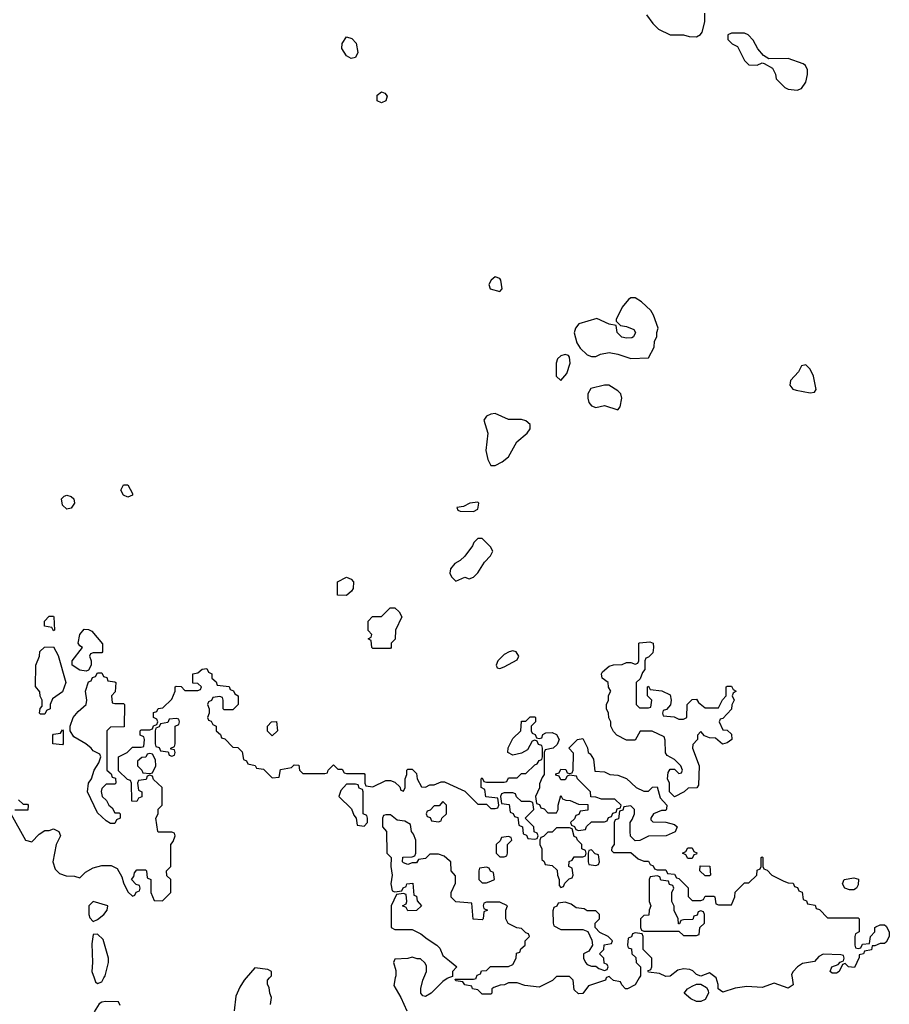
# Model space of a CAD drawing. Header units: inches. Extents: x 2601682 to 2755810, y 449311 to 584050.
# Tile 179 of 256: x 2618035 to 2622012, y 529879 to 534380. Entities that reach past the tile are written whole.
import ezdxf

# ---------------------------------------------------------------- set-up
doc = ezdxf.new("R2010")
doc.units = ezdxf.units.IN
doc.header["$MEASUREMENT"] = 0
for name, color, linetype in [('C6512', 7, 'Continuous'), ('C6513', 7, 'Continuous'), ('C6522', 7, 'Continuous'), ('C6523', 7, 'Continuous')]:
    doc.layers.add(name, color=color, linetype=linetype)

msp = doc.modelspace()

# ---------------------------------------------------------------- linework, layer by layer
at = {"layer": 'C6512', "color": 2, "elevation": 34}
for points in [[(2618375.6, 530000), (2618382, 529982), (2618390, 529974.8), (2618410, 529982), (2618420.3, 530000)], [(2619070.6, 530000), (2619062, 529990), (2619042, 529958), (2619024, 529916), (2619016, 529850)], [(2619182, 529878), (2619186, 529910), (2619178, 529930), (2619176.4, 529956.4), (2619168, 529970), (2619168, 529990), (2619177, 530000)], [(2619752.7, 530000), (2619745.4, 529965.4), (2619778, 529910), (2619804.7, 529850)], [(2619996, 530000), (2619990, 529998), (2619970, 529984), (2619916, 529930), (2619890, 529915.3), (2619878, 529918), (2619868.7, 529930), (2619869.1, 529950.9), (2619879, 529990), (2619883.1, 530000)], [(2618494.6, 529874.6), (2618486, 529890), (2618427.4, 529892.6), (2618410, 529889.4), (2618398.4, 529881.6), (2618374.9, 529845.1)]]:
    msp.add_lwpolyline(points, dxfattribs=at)
at = {"layer": 'C6513', "color": 2, "elevation": 34}
for points in [[(2619550, 534202.4), (2619530, 534215.1), (2619508.6, 534248.6), (2619510, 534271), (2619530, 534301), (2619553.7, 534293.7), (2619573, 534273), (2619581.6, 534230), (2619570, 534207.3)], [(2619690, 533999.6), (2619670, 534009.5), (2619670, 534034.8), (2619690, 534050.8), (2619704, 534044), (2619716, 534030), (2619710, 534009.4)], [(2618530, 532198), (2618510, 532206), (2618498, 532230), (2618510, 532254), (2618530, 532254), (2618550, 532214), (2618550, 532206)], [(2618250, 532142.9), (2618230, 532161.2), (2618226.3, 532190), (2618237.7, 532202.3), (2618250, 532207), (2618270, 532200.4), (2618283, 532190), (2618285.5, 532170), (2618270, 532146.6)], [(2619530, 531748), (2619488, 531750), (2619488, 531810), (2619530, 531831.3), (2619550, 531822), (2619562, 531810), (2619559.6, 531780.4), (2619552.7, 531767.3)], [(2619650, 531506), (2619646, 531510), (2619642, 531542), (2619628, 531550), (2619642, 531558), (2619646, 531570), (2619628.4, 531588.4), (2619628, 531630), (2619648.4, 531651.6), (2619690, 531652), (2619728.4, 531691.6), (2619750, 531692), (2619770, 531674), (2619782, 531650), (2619754, 531590), (2619751.6, 531548.4), (2619734, 531530), (2619734, 531510), (2619730, 531506)], [(2618190, 531586), (2618182, 531602), (2618148.4, 531608.4), (2618148, 531630), (2618170, 531654), (2618190, 531654), (2618191.3, 531650), (2618194, 531590)], [(2618338, 531402), (2618310, 531407.3), (2618275.1, 531430), (2618274.5, 531450), (2618322, 531510), (2618310, 531517.2), (2618302, 531530), (2618309.7, 531570.3), (2618330, 531594), (2618350, 531592), (2618364.7, 531584.7), (2618412.7, 531527.3), (2618414, 531490), (2618410, 531486), (2618370, 531486), (2618358, 531482), (2618354, 531470), (2618362, 531450), (2618362, 531430), (2618350, 531406)], [(2618130, 531206), (2618126, 531210), (2618128.4, 531231.6), (2618138, 531242), (2618138, 531270), (2618128.4, 531288.4), (2618127.3, 531307.3), (2618107.3, 531332.7), (2618108, 531430), (2618126, 531470), (2618127.3, 531492.7), (2618148, 531512), (2618190, 531514), (2618210, 531474), (2618246, 531350), (2618230, 531308), (2618184.7, 531275.3), (2618174, 531250), (2618174, 531230), (2618158, 531222), (2618150, 531206)], [(2618470, 531254), (2618510, 531254), (2618514, 531250), (2618512.7, 531147.3), (2618450, 531146), (2618434, 531130), (2618434, 530950), (2618452.7, 530932.7), (2618458, 530918), (2618472.7, 530912.7), (2618474, 530890), (2618470, 530886), (2618430, 530886), (2618410, 530866), (2618407.7, 530852.3), (2618412, 530830), (2618431.3, 530811.3), (2618442, 530790), (2618456.9, 530776.9), (2618470, 530754), (2618490, 530754), (2618494, 530750), (2618494, 530730), (2618478, 530722), (2618470, 530706), (2618450, 530706), (2618430, 530718), (2618390, 530755.3), (2618345.6, 530850), (2618349.5, 530890), (2618362.7, 530910), (2618375.3, 530950), (2618396.4, 530983.6), (2618406, 531010), (2618402, 531022), (2618370, 531038), (2618362, 531050), (2618337.2, 531070), (2618282, 531102), (2618266, 531130), (2618266, 531150), (2618279.5, 531190), (2618302.4, 531217.6), (2618339, 531250), (2618342, 531270), (2618335.3, 531310), (2618350, 531354), (2618362, 531358), (2618367.3, 531372.7), (2618382, 531378), (2618390, 531394), (2618410, 531394), (2618418, 531378), (2618432.7, 531372.7), (2618438, 531358), (2618470, 531354), (2618474, 531350), (2618471.6, 531308.4), (2618454, 531290), (2618458, 531258)], [(2618750, 531186), (2618718, 531182), (2618712.7, 531167.3), (2618678, 531162), (2618672.7, 531147.3), (2618658, 531142), (2618654, 531130), (2618654, 531070), (2618658, 531058), (2618672.7, 531052.7), (2618678, 531038), (2618714, 531034), (2618718, 531018), (2618730, 531014), (2618742, 531018), (2618746, 531030), (2618742, 531042), (2618726, 531046), (2618726, 531050), (2618742, 531058), (2618746, 531070), (2618746, 531150), (2618762, 531158), (2618766, 531170), (2618762, 531182)], [(2619190, 531106), (2619168.4, 531128.4), (2619168, 531150), (2619186, 531170), (2619210, 531172), (2619214, 531130)], [(2618230, 531066), (2618186, 531070), (2618186, 531110), (2618190, 531114), (2618222, 531118), (2618230, 531134), (2618234, 531130), (2618234, 531070)], [(2618630, 531026), (2618618, 531022), (2618611.6, 531008.4), (2618592.7, 531007.3), (2618574, 530990), (2618574, 530970), (2618594, 530950), (2618598, 530938), (2618630, 530934), (2618642, 530938), (2618658, 530970), (2618656.4, 530996.4), (2618642, 531022)], [(2619570, 530886), (2619530, 530886), (2619503.6, 530856.4), (2619494, 530830), (2619552.7, 530772.7), (2619563.6, 530743.6), (2619574, 530730), (2619578, 530698), (2619610, 530694), (2619626, 530710), (2619626, 530730), (2619622, 530742), (2619606, 530750), (2619606, 530850), (2619602, 530862), (2619587.3, 530867.3), (2619582, 530882)], [(2619970, 530806), (2619952.7, 530787.3), (2619930, 530786), (2619912.7, 530767.3), (2619898, 530762), (2619894, 530750), (2619898, 530738), (2619912.7, 530732.7), (2619918, 530718), (2619950, 530714), (2619962, 530718), (2619966, 530730), (2619986, 530750), (2619986, 530790)], [(2618370, 530349), (2618351, 530330), (2618350.8, 530290), (2618354.8, 530274.8), (2618370, 530258), (2618390, 530267.3), (2618419, 530290), (2618435.3, 530310), (2618438, 530330)]]:
    msp.add_lwpolyline(points, close=True, dxfattribs=at)
for points in [[(2617994, 530750), (2618062, 530630), (2618090, 530622), (2618123.1, 530656.9), (2618150, 530674), (2618170, 530674), (2618190, 530682), (2618214, 530670), (2618222, 530650), (2618202, 530610), (2618186, 530530), (2618196.8, 530496.8), (2618216.8, 530476.8), (2618247.1, 530467.1), (2618285.4, 530465.4), (2618310, 530458), (2618336.1, 530483.9), (2618370, 530502.7), (2618410, 530514.4), (2618453.7, 530513.7), (2618479.8, 530499.8), (2618502, 530462), (2618510, 530434), (2618530, 530394), (2618550, 530374), (2618562, 530378), (2618567.3, 530392.7), (2618582, 530398), (2618586, 530410), (2618582, 530422), (2618567.3, 530427.3), (2618546, 530450), (2618556.4, 530463.6), (2618560.4, 530479.6), (2618570, 530494), (2618610, 530494), (2618614, 530490), (2618618, 530458), (2618634, 530450), (2618634, 530390), (2618650, 530354), (2618687.3, 530352.7), (2618726, 530390), (2618726, 530450), (2618707.3, 530467.3), (2618706, 530490), (2618726, 530510), (2618726, 530610), (2618736.4, 530623.6), (2618746, 530650), (2618742, 530662), (2618730, 530666), (2618670, 530666), (2618666, 530670), (2618658, 530730), (2618668, 530750), (2618668.4, 530771.6), (2618686, 530790), (2618686, 530870), (2618647.3, 530907.3), (2618642, 530922), (2618630, 530926), (2618618, 530922), (2618612.7, 530907.3), (2618578, 530902), (2618574, 530890), (2618578, 530858), (2618594, 530850), (2618592.7, 530827.3), (2618578, 530822), (2618570, 530806), (2618547.3, 530807.3), (2618546, 530890), (2618542, 530902), (2618527.3, 530907.3), (2618487.3, 530947.3), (2618486, 531010), (2618526, 531030), (2618550, 531054), (2618590, 531054), (2618602, 531058), (2618606, 531090), (2618602, 531102), (2618586, 531110), (2618586, 531130), (2618590, 531134), (2618630, 531134), (2618642, 531138), (2618647.3, 531152.7), (2618662, 531158), (2618666, 531170), (2618662, 531182), (2618646, 531190), (2618647.3, 531212.7), (2618662, 531218), (2618668.4, 531231.6), (2618690, 531234), (2618730, 531274), (2618746, 531310), (2618746, 531330), (2618750, 531334), (2618772.7, 531332.7), (2618790, 531314), (2618850, 531314), (2618862, 531318), (2618866, 531330), (2618850, 531346), (2618827.3, 531347.3), (2618826, 531390), (2618850, 531394), (2618870, 531412), (2618890, 531414), (2618898, 531398), (2618914, 531390), (2618914, 531370), (2618932.7, 531352.7), (2618938, 531338), (2618992.7, 531332.7), (2618998, 531318), (2619012.7, 531312.7), (2619018, 531298), (2619034, 531290), (2619034, 531250), (2619010, 531226), (2618970, 531226), (2618966, 531230), (2618966, 531270), (2618962, 531282), (2618950, 531286), (2618918, 531282), (2618912.7, 531267.3), (2618898, 531262), (2618894, 531250), (2618902, 531230), (2618902, 531210), (2618894, 531190), (2618898, 531178), (2618910, 531174), (2618918, 531158), (2618934, 531150), (2618934, 531130), (2618952.7, 531112.7), (2618958, 531098), (2618972.7, 531092.7), (2619010, 531054), (2619032.7, 531052.7), (2619052.7, 531032.7), (2619058, 530998), (2619072, 530992), (2619078, 530978), (2619111.6, 530971.6), (2619118, 530958), (2619150, 530954), (2619190, 530914), (2619222, 530918), (2619227.3, 530952.7), (2619278, 530962), (2619290, 530974), (2619312, 530972), (2619314, 530950), (2619330, 530934), (2619430, 530934), (2619442, 530938), (2619446, 530950), (2619470, 530974), (2619490, 530954), (2619510, 530954), (2619518, 530938), (2619530, 530934), (2619610, 530934), (2619614, 530930), (2619614, 530890), (2619618, 530878), (2619650, 530874), (2619710, 530902), (2619730, 530902), (2619750, 530894), (2619772.7, 530872.7), (2619778, 530858), (2619790, 530854), (2619798, 530870), (2619798, 530910), (2619806, 530930), (2619806, 530950), (2619810, 530954), (2619830, 530954), (2619850, 530934), (2619852, 530910), (2619872.7, 530872.7), (2619890, 530872), (2619910, 530882), (2619930, 530882), (2619963.1, 530896.9), (2619976.9, 530896.9), (2620000, 530886.2)], [(2618030, 530814), (2618050, 530794), (2618070, 530794), (2618074, 530790), (2618072.7, 530767.3), (2618012.7, 530767.3)], [(2620000, 530535.4), (2619976.4, 530556.4), (2619950, 530566), (2619910, 530566), (2619890, 530546), (2619858, 530542), (2619850, 530526), (2619830, 530526), (2619810, 530518), (2619790, 530526), (2619786, 530530), (2619787.3, 530552.7), (2619830, 530554), (2619842, 530558), (2619846, 530570), (2619846, 530630), (2619836.4, 530656.4), (2619826, 530670), (2619822, 530702), (2619796.4, 530716.4), (2619760.4, 530720.4), (2619730, 530746), (2619710, 530746), (2619698, 530742), (2619694, 530730), (2619694, 530690), (2619712, 530670), (2619714, 530570), (2619734, 530550), (2619732, 530510), (2619738, 530470), (2619732, 530430), (2619738, 530398), (2619750, 530394), (2619782, 530398), (2619788, 530412), (2619802, 530418), (2619806, 530430), (2619832.7, 530432.7), (2619838, 530378), (2619850, 530374), (2619852.7, 530352.7), (2619872, 530330), (2619850, 530308), (2619810, 530306), (2619802, 530322), (2619786, 530330), (2619802, 530338), (2619806, 530350), (2619802, 530382), (2619790, 530386), (2619758, 530382), (2619734, 530330), (2619734, 530230), (2619750, 530222), (2619830, 530222), (2619870, 530202), (2619898, 530178), (2619942, 530150), (2619956, 530136), (2619970, 530102), (2620000, 530077.6)], [(2618420.3, 530000), (2618426, 530010), (2618441.2, 530070), (2618441.2, 530090), (2618415.9, 530175.9), (2618390, 530199.3), (2618370, 530198), (2618364.4, 530155.6), (2618367.7, 530070), (2618364.9, 530030), (2618375.6, 530000)], [(2619883.1, 530000), (2619895.3, 530030), (2619894.6, 530054.6), (2619888.4, 530068.4), (2619867.3, 530087.3), (2619852.7, 530087.3), (2619830, 530095.3), (2619810, 530088.7), (2619750, 530086), (2619744.7, 530070), (2619754.4, 530034.4), (2619754.8, 530010), (2619752.7, 530000)], [(2619177, 530000), (2619186, 530010), (2619186, 530030), (2619170, 530038), (2619110, 530046), (2619070.6, 530000)], [(2620000, 530001.3), (2619996, 530000)]]:
    msp.add_lwpolyline(points, dxfattribs=at)
at = {"layer": 'C6522', "color": 2, "elevation": 34}
for points in [[(2620483.7, 530000), (2620471.6, 529988.4), (2620410, 529958), (2620345.6, 529965.6), (2620310, 529978), (2620270, 529978), (2620251.6, 529968.4), (2620232.7, 529967.3), (2620203.6, 529956.4), (2620194, 529950), (2620194, 529930), (2620190, 529926), (2620150, 529926), (2620130, 529946), (2620106, 529950), (2620102, 529962), (2620070, 529968), (2620062, 529982), (2620030, 529986), (2620026, 529994), (2620110, 529994), (2620122, 529998), (2620122.7, 530000)], [(2620717.3, 530000), (2620714, 529990), (2620636, 529964), (2620610, 529928.7), (2620590, 529928), (2620570, 529946), (2620566, 529990), (2620556, 530000)], [(2620868.3, 530000), (2620850, 529968), (2620814, 529950), (2620806, 529950), (2620788, 529968), (2620782, 529982), (2620750, 529988), (2620736.7, 530000)], [(2621567, 530000), (2621572, 529968), (2621550, 529953.2), (2621484.7, 529975.3), (2621430, 529956), (2621359.8, 529960.2), (2621306.4, 529953.6), (2621250, 529935.3), (2621229, 529950), (2621229.2, 529970), (2621220.3, 530000)]]:
    msp.add_lwpolyline(points, dxfattribs=at)
msp.add_lwpolyline([(2621130, 529891.5), (2621103.8, 529903.8), (2621074, 529930), (2621088.7, 529950), (2621110, 529962), (2621130, 529971.3), (2621150, 529972), (2621175.6, 529955.6), (2621183, 529943), (2621185.5, 529930), (2621170, 529901.2), (2621150, 529891.6)], close=True, dxfattribs=at)
at = {"layer": 'C6523', "color": 2}
for points, elevation in [([(2620901.4, 534401.4), (2620930, 534362), (2620956.9, 534336.9), (2621010, 534311.3), (2621070, 534311.3), (2621096.4, 534303.6), (2621130, 534302), (2621148.4, 534311.6), (2621156.4, 534323.6), (2621169, 534370), (2621168.7, 534410)], 38), ([(2620000, 530886.2), (2620070, 530854), (2620130, 530794), (2620170, 530794), (2620190, 530774), (2620210, 530774), (2620222, 530778), (2620226, 530790), (2620222, 530822), (2620167.3, 530827.3), (2620162, 530862), (2620146, 530870), (2620146, 530910), (2620150, 530914), (2620158, 530898), (2620170, 530894), (2620250, 530894), (2620262, 530898), (2620270, 530914), (2620310, 530914), (2620330, 530934), (2620350, 530934), (2620390, 530974), (2620402, 530978), (2620410, 530994), (2620422, 530998), (2620426, 531010), (2620426, 531050), (2620422, 531062), (2620407.3, 531067.3), (2620402, 531082), (2620390, 531086), (2620378, 531082), (2620356.9, 531043.1), (2620330, 531028), (2620290, 531018), (2620268, 531030), (2620268.9, 531051.1), (2620290, 531094), (2620326, 531130), (2620330, 531174), (2620350, 531174), (2620370, 531194), (2620390, 531194), (2620394, 531190), (2620394, 531170), (2620374, 531150), (2620374, 531130), (2620378, 531118), (2620392.7, 531112.7), (2620398, 531098), (2620410, 531094), (2620422, 531098), (2620427.3, 531112.7), (2620440.4, 531119.6), (2620470, 531122), (2620490, 531112), (2620502, 531090), (2620492.7, 531067.3), (2620474, 531050), (2620438, 531042), (2620434, 531030), (2620434, 530930), (2620423.6, 530916.4), (2620412.7, 530887.3), (2620411.6, 530868.4), (2620394, 530830), (2620398, 530798), (2620412.7, 530792.7), (2620418, 530778), (2620432.7, 530772.7), (2620450, 530754), (2620490, 530754), (2620498, 530770), (2620498, 530790), (2620510, 530834), (2620518, 530818), (2620532.7, 530812.7), (2620551.6, 530811.6), (2620590, 530794), (2620632.7, 530792.7), (2620632.7, 530767.3), (2620598, 530762), (2620592.7, 530747.3), (2620578, 530742), (2620572.7, 530727.3), (2620554, 530710), (2620558, 530698), (2620572.7, 530692.7), (2620578, 530678), (2620590, 530674), (2620622, 530678), (2620627.3, 530692.7), (2620650, 530714), (2620710, 530714), (2620722, 530718), (2620727.3, 530732.7), (2620742, 530738), (2620747.3, 530752.7), (2620762, 530758), (2620767.3, 530772.7), (2620782, 530778), (2620786, 530790), (2620756.4, 530816.4), (2620696.4, 530816.4), (2620670, 530826), (2620647.3, 530827.3), (2620646, 530850), (2620586, 530910), (2620582, 530922), (2620550, 530926), (2620538, 530922), (2620530, 530906), (2620510, 530906), (2620502, 530922), (2620487.3, 530927.3), (2620487.3, 530932.7), (2620502, 530938), (2620510, 530954), (2620532.7, 530952.7), (2620538, 530938), (2620550, 530934), (2620562, 530938), (2620566, 530950), (2620567.3, 531027.3), (2620546, 531050), (2620586, 531090), (2620610, 531094), (2620631.6, 531051.6), (2620634, 531030), (2620643.6, 531023.6), (2620659.6, 530999.6), (2620664.7, 530944.7), (2620710, 530942), (2620734, 530930), (2620770, 530926), (2620810, 530912), (2620854, 530870), (2620890, 530854), (2620910, 530854), (2620928.4, 530871.6), (2620950, 530874), (2620963.6, 530823.6), (2620994, 530790), (2620992.7, 530772.7), (2620990, 530766), (2620970, 530766), (2620934, 530750), (2620922, 530730), (2620922, 530722), (2620930, 530714), (2620990, 530712), (2621030, 530702), (2621042, 530690), (2621032.7, 530667.3), (2620991.1, 530648.9), (2620910, 530648), (2620871.6, 530628.4), (2620850, 530626), (2620828.4, 530648.4), (2620826, 530670), (2620826, 530710), (2620836.4, 530723.6), (2620846, 530750), (2620846, 530770), (2620830, 530786), (2620798, 530782), (2620792.7, 530767.3), (2620778, 530762), (2620772.7, 530727.3), (2620758, 530722), (2620754, 530710), (2620754, 530610), (2620743.6, 530596.4), (2620742, 530582), (2620750, 530574), (2620830, 530574), (2620863.6, 530543.6), (2620890, 530534), (2620910, 530534), (2620918, 530518), (2620932.7, 530512.7), (2620938, 530498), (2620950, 530494), (2620990, 530494), (2620998, 530478), (2621030, 530474), (2621038, 530458), (2621050, 530454), (2621091.6, 530411.6), (2621092.7, 530372.7), (2621110, 530354), (2621150, 530354), (2621162, 530358), (2621170, 530374), (2621210, 530374), (2621214, 530370), (2621218, 530338), (2621230, 530334), (2621290, 530334), (2621306, 530370), (2621307.3, 530392.7), (2621350, 530434), (2621370, 530434), (2621406, 530470), (2621407.3, 530492.7), (2621422, 530498), (2621426, 530510), (2621426, 530550), (2621430, 530554), (2621434, 530550), (2621434, 530510), (2621438, 530498), (2621452.7, 530492.7), (2621474, 530470), (2621530, 530442), (2621550, 530434), (2621572.7, 530432.7), (2621578, 530418), (2621592.7, 530412.7), (2621598, 530398), (2621612.7, 530392.7), (2621618, 530358), (2621632.7, 530352.7), (2621638, 530338), (2621672.7, 530332.7), (2621678, 530318), (2621692.7, 530312.7), (2621730, 530274), (2621870, 530274), (2621874, 530270), (2621874, 530210), (2621858, 530202), (2621854, 530190), (2621854, 530150), (2621858, 530138), (2621870, 530134), (2621882, 530138), (2621890, 530154), (2621922, 530158), (2621926, 530190), (2621946, 530210), (2621946, 530230), (2621950, 530234), (2621970, 530242), (2621990, 530242), (2621996.9, 530236.9), (2622012, 530210), (2622012, 530190), (2621996.9, 530163.1), (2621990, 530158), (2621970, 530158), (2621946, 530146), (2621934, 530146), (2621930, 530128), (2621898, 530122), (2621894, 530110), (2621874, 530106), (2621874, 530094), (2621852.7, 530047.3), (2621826, 530050), (2621810, 530066), (2621798, 530062), (2621782, 530030), (2621770, 530022), (2621750, 530022), (2621742, 530030), (2621749.1, 530050.9), (2621778, 530062), (2621787.3, 530072.7), (2621802, 530078), (2621806, 530090), (2621802, 530102), (2621790, 530106), (2621710, 530108), (2621690, 530098), (2621670, 530075.3), (2621614.8, 530065.2), (2621592, 530050), (2621572, 530030), (2621564.7, 530015.3), (2621567, 530000)], 34), ([(2620122.7, 530000), (2620127.3, 530012.7), (2620142, 530018), (2620147.3, 530032.7), (2620170, 530034), (2620188.4, 530051.6), (2620270, 530052), (2620290, 530062), (2620306, 530090), (2620307.3, 530112.7), (2620322, 530118), (2620327.3, 530132.7), (2620346, 530150), (2620346, 530170), (2620366, 530190), (2620362, 530202), (2620350, 530206), (2620330, 530226), (2620308.4, 530228.4), (2620268.7, 530248.7), (2620258, 530270), (2620258, 530310), (2620266, 530330), (2620230, 530346), (2620170, 530346), (2620158, 530342), (2620154, 530330), (2620158, 530318), (2620174, 530310), (2620158, 530302), (2620154, 530270), (2620150, 530266), (2620108.9, 530268.9), (2620102, 530342), (2620030, 530348), (2620008.4, 530368.4), (2620008, 530390), (2620027.3, 530432.7), (2620027.3, 530467.3), (2620008, 530490), (2620006, 530530), (2620000, 530535.4)], 34), ([(2621220.3, 530000), (2621220.2, 530000.2), (2621190, 530024), (2621150, 530008), (2621130, 530015.3), (2621112.7, 530032.7), (2621098.9, 530038.9), (2621070, 530040.9), (2621044.9, 530035.1), (2621010, 530008), (2620990, 530006), (2620960.4, 530020.4), (2620910, 530026), (2620907.3, 530032.7), (2620922, 530038), (2620926, 530050), (2620926, 530090), (2620886, 530130), (2620886, 530190), (2620882, 530202), (2620850, 530206), (2620838, 530202), (2620832.7, 530187.3), (2620818, 530182), (2620814, 530150), (2620818, 530138), (2620832.7, 530132.7), (2620834, 530110), (2620852.7, 530092.7), (2620854, 530070), (2620874, 530050), (2620874, 530010), (2620868.3, 530000)], 34), ([(2620000, 530077.6), (2620034, 530050), (2620014, 530030), (2620014, 530006), (2620000, 530001.3)], 34), ([(2620556, 530000), (2620550, 530006), (2620490, 530006), (2620483.7, 530000)], 34), ([(2620736.7, 530000), (2620730, 530006), (2620718, 530002), (2620717.3, 530000)], 34)]:
    msp.add_lwpolyline(points, dxfattribs=dict(at, elevation=elevation))
for points, elevation in [([(2621350, 534318), (2621290, 534318), (2621274, 534310), (2621274, 534290), (2621294, 534270), (2621316.9, 534256.9), (2621350, 534194), (2621370, 534174), (2621407.3, 534172.7), (2621430, 534182), (2621439.6, 534179.6), (2621478, 534158), (2621491.6, 534131.6), (2621494, 534110), (2621534, 534070), (2621550, 534062), (2621590, 534058), (2621610, 534064.7), (2621630, 534094), (2621638, 534130), (2621638, 534150), (2621628, 534170), (2621618, 534178), (2621550, 534202), (2621460.4, 534200.4), (2621436.4, 534216.4), (2621410, 534246), (2621390, 534286), (2621366, 534310)], 38), ([(2620210, 533205.2), (2620191, 533190), (2620181, 533170), (2620186, 533150), (2620230, 533138), (2620242, 533150), (2620236, 533190), (2620230, 533197.2)], 38), ([(2620850, 533108), (2620830, 533108), (2620819.6, 533100.4), (2620790, 533066), (2620762, 533010), (2620762, 533002), (2620782, 532982), (2620810, 532978), (2620843.6, 532963.6), (2620851.3, 532950), (2620842, 532930), (2620834.4, 532925.6), (2620810, 532924), (2620789, 532929), (2620768, 532950), (2620762, 532982), (2620730, 532988), (2620673.6, 533013.6), (2620592, 532990), (2620576, 532970), (2620570.9, 532949.1), (2620583.4, 532903.4), (2620598.5, 532878.5), (2620630, 532847.3), (2620650, 532840.7), (2620670, 532840.7), (2620691.1, 532851.1), (2620730, 532858), (2620770, 532851.3), (2620830, 532831.3), (2620910, 532834), (2620936.4, 532883.6), (2620938, 532910), (2620948, 532930), (2620948, 532950), (2620955.3, 532970), (2620934, 533030), (2620922, 533050), (2620878, 533090)], 38), ([(2620530, 532849.2), (2620510, 532842.7), (2620494.8, 532830), (2620487.7, 532810), (2620487.7, 532750), (2620510, 532731.3), (2620537.2, 532762.8), (2620551.8, 532810), (2620550, 532838), (2620544.7, 532844.7)], 38), ([(2621630, 532802), (2621610, 532798), (2621596, 532770), (2621560.7, 532730), (2621556.3, 532710), (2621570, 532690.8), (2621586, 532686), (2621650, 532674), (2621670, 532678), (2621677.2, 532690), (2621675.1, 532704.9), (2621665.1, 532750), (2621650, 532782)], 38), ([(2620710, 532709.2), (2620646.2, 532693.8), (2620633.4, 532670), (2620633, 532650), (2620637.3, 532630), (2620650, 532614.8), (2620670, 532607.3), (2620710, 532616), (2620770, 532596), (2620781.2, 532610), (2620789.3, 532650), (2620784, 532670), (2620770, 532684), (2620729.1, 532709.1)], 38), ([(2620210, 532579.3), (2620190, 532577.2), (2620170, 532568), (2620158, 532550), (2620176, 532490), (2620166.8, 532410), (2620176, 532370), (2620190, 532342), (2620210, 532342), (2620241.2, 532358.8), (2620270, 532382), (2620308, 532450), (2620356, 532490), (2620369.3, 532510), (2620369.2, 532530), (2620350, 532546), (2620330, 532552), (2620270, 532553.2)], 38), ([(2620130, 532175.3), (2620094, 532170), (2620064.7, 532155.3), (2620034, 532150), (2620038, 532138), (2620050, 532134), (2620110, 532132), (2620130, 532142), (2620135.3, 532170)], 38), ([(2620150, 532008), (2620130, 532008), (2620112, 531990), (2620105.4, 531974.6), (2620070, 531928), (2620050, 531908), (2620025.4, 531894.6), (2620004.7, 531870), (2620002, 531850), (2620010, 531834), (2620030, 531814), (2620070, 531832), (2620090, 531824.7), (2620110, 531832), (2620130, 531852), (2620160.1, 531899.9), (2620188.7, 531930), (2620198, 531950), (2620188.7, 531970)], 38), ([(2620870, 531234), (2620910, 531234), (2620922, 531238), (2620926, 531270), (2620906, 531290), (2620906, 531330), (2620910, 531334), (2620918, 531318), (2620971.6, 531311.6), (2621010, 531294), (2621014, 531270), (2621011.6, 531248.4), (2620992.7, 531227.3), (2620978, 531222), (2620974, 531210), (2620978, 531198), (2621027.3, 531192.7), (2621050, 531182), (2621070, 531182), (2621086, 531190), (2621088, 531250), (2621110, 531272), (2621130, 531274), (2621139.6, 531259.6), (2621170, 531234), (2621230, 531234), (2621248.4, 531271.6), (2621266, 531290), (2621266, 531330), (2621270, 531334), (2621290, 531334), (2621298, 531318), (2621312, 531310), (2621298, 531302), (2621294, 531290), (2621302, 531270), (2621292, 531248), (2621290.9, 531229.1), (2621250, 531186), (2621238, 531182), (2621234, 531170), (2621250, 531134), (2621270, 531132), (2621290, 531114), (2621292, 531090), (2621270, 531075.3), (2621249.1, 531069.1), (2621216.4, 531096.4), (2621190, 531098), (2621167.3, 531107.3), (2621150, 531126), (2621134, 531110), (2621134, 531090), (2621112.7, 531067.3), (2621112, 531050), (2621142, 530970), (2621139.6, 530880.4), (2621131.6, 530868.4), (2621092.7, 530867.3), (2621074, 530850), (2621030, 530828), (2621006, 530850), (2621006, 530890), (2620998, 530910), (2621000.4, 530939.6), (2621010, 530954), (2621030, 530954), (2621050, 530934), (2621062, 530938), (2621066, 530950), (2621058, 530970), (2621030, 530998), (2620996.4, 531016.4), (2620988.4, 531028.4), (2620987.3, 531087.3), (2620982, 531102), (2620927.3, 531127.3), (2620872.7, 531127.3), (2620850, 531086), (2620810, 531086), (2620766, 531110), (2620750, 531126), (2620738, 531150), (2620738, 531170), (2620728.9, 531188.9), (2620728, 531210), (2620718, 531230), (2620718, 531250), (2620728, 531270), (2620728.4, 531291.6), (2620738, 531310), (2620728.4, 531328.4), (2620726, 531350), (2620698, 531370), (2620695.3, 531390), (2620700.2, 531399.8), (2620730, 531424.7), (2620750, 531431.3), (2620790, 531432), (2620810, 531442), (2620830, 531442), (2620850, 531434), (2620862, 531438), (2620866, 531450), (2620866, 531530), (2620870, 531532), (2620916.9, 531536.9), (2620932, 531530), (2620934, 531510), (2620930, 531486), (2620910, 531466), (2620898, 531462), (2620894, 531450), (2620894, 531410), (2620883.6, 531396.4), (2620872.7, 531367.3), (2620854, 531350), (2620854, 531250)], 34), ([(2620290, 531495.3), (2620274, 531490), (2620250, 531478), (2620222, 531450), (2620214, 531430), (2620218, 531418), (2620230, 531414), (2620250, 531422), (2620310, 531454), (2620318, 531470), (2620306, 531490)], 38), ([(2620290, 530846), (2620250, 530846), (2620238, 530842), (2620234, 530830), (2620238, 530798), (2620272.7, 530792.7), (2620278, 530758), (2620292, 530752), (2620298, 530738), (2620312.7, 530732.7), (2620318, 530698), (2620334, 530690), (2620338, 530658), (2620352.7, 530652.7), (2620358, 530638), (2620390, 530634), (2620402, 530638), (2620406, 530650), (2620402, 530662), (2620387.3, 530667.3), (2620386, 530690), (2620346, 530730), (2620386, 530770), (2620382, 530802), (2620370, 530806), (2620330, 530806), (2620307.3, 530827.3), (2620302, 530842)], 34), ([(2620550, 530686), (2620490, 530686), (2620470, 530666), (2620450, 530666), (2620430, 530646), (2620418, 530642), (2620414, 530630), (2620414, 530610), (2620422, 530590), (2620422, 530542), (2620432.7, 530532.7), (2620438, 530518), (2620470, 530514), (2620492.7, 530492.7), (2620494, 530470), (2620502, 530450), (2620502, 530422), (2620510, 530414), (2620522, 530418), (2620527.3, 530432.7), (2620547.3, 530452.7), (2620562, 530458), (2620566, 530470), (2620562, 530502), (2620546, 530510), (2620547.3, 530532.7), (2620562, 530538), (2620570, 530554), (2620610, 530554), (2620622, 530558), (2620626, 530570), (2620622, 530582), (2620606, 530590), (2620606, 530610), (2620586, 530630), (2620582, 530642), (2620570, 530646), (2620562, 530682)], 34), ([(2620270, 530646), (2620238, 530642), (2620232.7, 530627.3), (2620214, 530610), (2620214, 530570), (2620230, 530554), (2620250, 530554), (2620262, 530558), (2620266, 530570), (2620266, 530610), (2620286, 530630), (2620282, 530642)], 34), ([(2620650, 530586), (2620638, 530582), (2620634, 530570), (2620634, 530530), (2620638, 530518), (2620670, 530514), (2620682, 530518), (2620686, 530530), (2620682, 530562), (2620667.3, 530567.3)], 34), ([(2621090, 530546), (2621082, 530562), (2621066, 530570), (2621082, 530578), (2621090, 530594), (2621110, 530594), (2621118, 530578), (2621131.6, 530571.6), (2621130, 530566), (2621118, 530562), (2621110, 530546)], 34), ([(2620170, 530506), (2620138, 530502), (2620134, 530490), (2620134, 530450), (2620150, 530434), (2620170, 530434), (2620190, 530442), (2620206, 530450), (2620202, 530482), (2620187.3, 530487.3), (2620182, 530502)], 34), ([(2621170, 530466), (2621146, 530490), (2621147.3, 530512.7), (2621191.1, 530511.1), (2621194, 530470), (2621190, 530466)], 34), ([(2620950, 530466), (2620918, 530462), (2620914, 530450), (2620914, 530350), (2620922, 530330), (2620914, 530310), (2620912.7, 530287.3), (2620890, 530286), (2620874, 530270), (2620874, 530230), (2620878, 530218), (2620890, 530214), (2621050, 530214), (2621070, 530194), (2621130, 530194), (2621142, 530198), (2621146, 530230), (2621166, 530250), (2621166, 530290), (2621162, 530302), (2621150, 530306), (2621138, 530302), (2621132.7, 530287.3), (2621118, 530282), (2621112.7, 530267.3), (2621070, 530266), (2621058, 530262), (2621052.7, 530247.3), (2621047.3, 530247.3), (2621046, 530270), (2621028.4, 530308.4), (2621027.3, 530327.3), (2621018, 530350), (2621018, 530390), (2621026, 530410), (2621022, 530422), (2621007.3, 530427.3), (2621002, 530442), (2620967.3, 530447.3), (2620962, 530462)], 34), ([(2621830, 530402), (2621808, 530410), (2621798, 530430), (2621806, 530450), (2621850, 530458), (2621871.1, 530451.1), (2621870, 530426), (2621862, 530410), (2621850, 530402)], 34), ([(2620530, 530346), (2620498, 530342), (2620492, 530328), (2620478, 530322), (2620472.7, 530307.3), (2620474, 530250), (2620478, 530238), (2620510, 530222), (2620610, 530222), (2620632.7, 530212.7), (2620652, 530172), (2620654, 530150), (2620638, 530122), (2620614, 530110), (2620614, 530090), (2620622, 530070), (2620630, 530062), (2620650, 530054), (2620670, 530054), (2620683.6, 530043.6), (2620710, 530034), (2620722, 530038), (2620726, 530050), (2620722, 530062), (2620707.3, 530067.3), (2620706, 530090), (2620686, 530110), (2620706, 530130), (2620708, 530152), (2620742, 530158), (2620746, 530170), (2620726, 530190), (2620687.3, 530207.3), (2620666, 530230), (2620666, 530250), (2620686, 530270), (2620686, 530290), (2620670, 530306), (2620630, 530306), (2620616.4, 530316.4), (2620580.4, 530320.4), (2620556.4, 530336.4)], 34)]:
    msp.add_lwpolyline(points, close=True, dxfattribs=dict(at, elevation=elevation))

doc.saveas('drawing.dxf')
